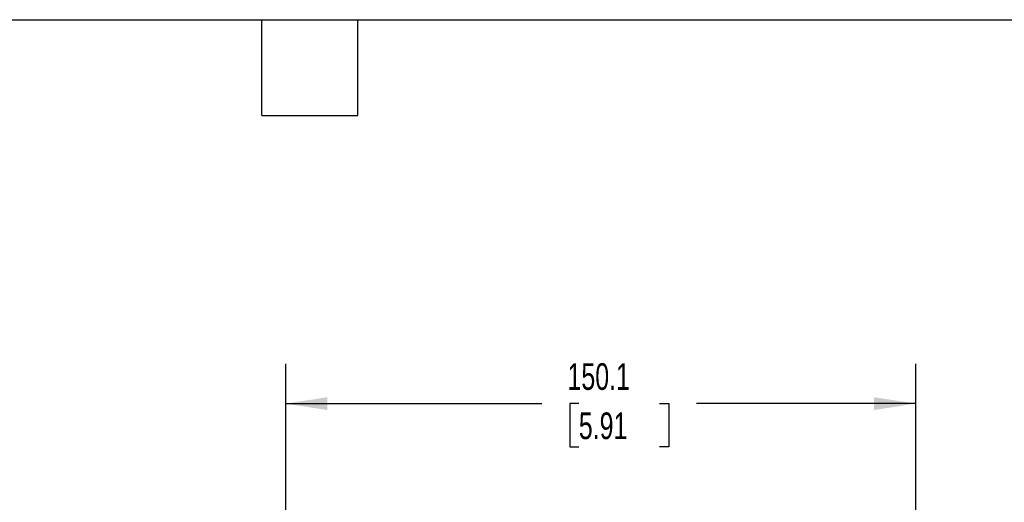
# Model space of a CAD drawing. Header units: millimetres. Extents: x 19 to 819, y 19 to 629.
# Tile 47 of 54: x 350 to 585, y 514 to 629. Entities that reach past the tile are written whole.
import ezdxf

# ---------------------------------------------------------------- set-up
doc = ezdxf.new("R2010")
doc.units = ezdxf.units.MM
doc.header["$LTSCALE"] = 3
doc.layers.add('DIMENSIONS', color=140, linetype='Continuous', lineweight=25)
doc.layers.add('TEXT', color=140, linetype='Continuous', lineweight=25)
doc.styles.add('SLDTEXTSTYLE0', font='TXT', dxfattribs={"width": 0.7})
doc.dimstyles.new('SLDDIMSTYLE2', dxfattribs={"dimtxt": 6.474023, "dimasz": 9.906, "dimexe": 0, "dimexo": 0.0625, "dimgap": 1.618506, "dimtad": 0, "dimtih": 1, "dimtoh": 1, "dimrnd": 1e-09, "dimzin": 12, "dimdsep": 46, "dimtxsty": 'SLDTEXTSTYLE0', "dimsah": 1, "dimcen": 0.09, "dimadec": 0, "dimazin": 3, "dimtfac": 1, "dimtofl": 0, "dimtmove": 0, "dimatfit": 3, "dimfxl": 0, "dimfrac": 2, "dimtolj": 1, "dimtzin": 12, "dimarcsym": 0})

# ---------------------------------------------------------------- blocks, each defined once
blk = doc.blocks.new('_D_5')
at = {"layer": 'DIMENSIONS'}
for p, q in [((413.37, 511.41), (413.37, 546.64)), ((563.47, 381.38), (563.47, 546.64)), ((413.37, 537.12), (474.43, 537.12)), ((483.21, 537.12), (481.03, 537.12)), ((481.03, 537.12), (481.03, 526.83)), ((502.44, 537.12), (504.62, 537.12)), ((504.62, 537.12), (504.62, 526.83)), ((563.47, 537.12), (511.22, 537.12)), ((481.03, 526.83), (483.21, 526.83)), ((504.62, 526.83), (502.44, 526.83))]:
    blk.add_line(p, q, dxfattribs=at)
for points in [[(413.37, 537.12), (423.28, 535.59), (423.28, 538.64)], [(563.47, 537.12), (553.56, 538.64), (553.56, 535.59)]]:
    blk.add_solid(points, dxfattribs=at)
at = {"layer": 'DIMENSIONS', "char_height": 6.35, "attachment_point": 1, "style": 'SLDTEXTSTYLE0'}
for s, insert in [('150.1', (480.51, 546.75)), ('5.91', (483.21, 535.01))]:
    blk.add_mtext(s, dxfattribs=dict(at, insert=insert))

msp = doc.modelspace()

# ---------------------------------------------------------------- linework, layer by layer
at = {"layer": 'TEXT'}
for p, q in [((19.05, 628.65), (819.15, 628.65)), ((407.67, 605.79), (407.67, 628.65)), ((430.53, 605.79), (430.53, 628.65)), ((407.67, 605.79), (430.53, 605.79))]:
    msp.add_line(p, q, dxfattribs=at)

# ---------------------------------------------------------------- dimensions: what is measured, and where the dimension line sits
at = {"layer": 'DIMENSIONS'}
dim = msp.add_linear_dim(base=(413.3716, 537.1174), p1=(563.4669, 377.5697), p2=(413.3716, 507.6024), dimstyle='SLDDIMSTYLE2', dxfattribs=at)
dim.commit()
dim.dimension.update_dxf_attribs({"geometry": '_D_5', "text_midpoint": (492.8252, 537.1174), "dimtype": 160})

doc.saveas('drawing.dxf')
